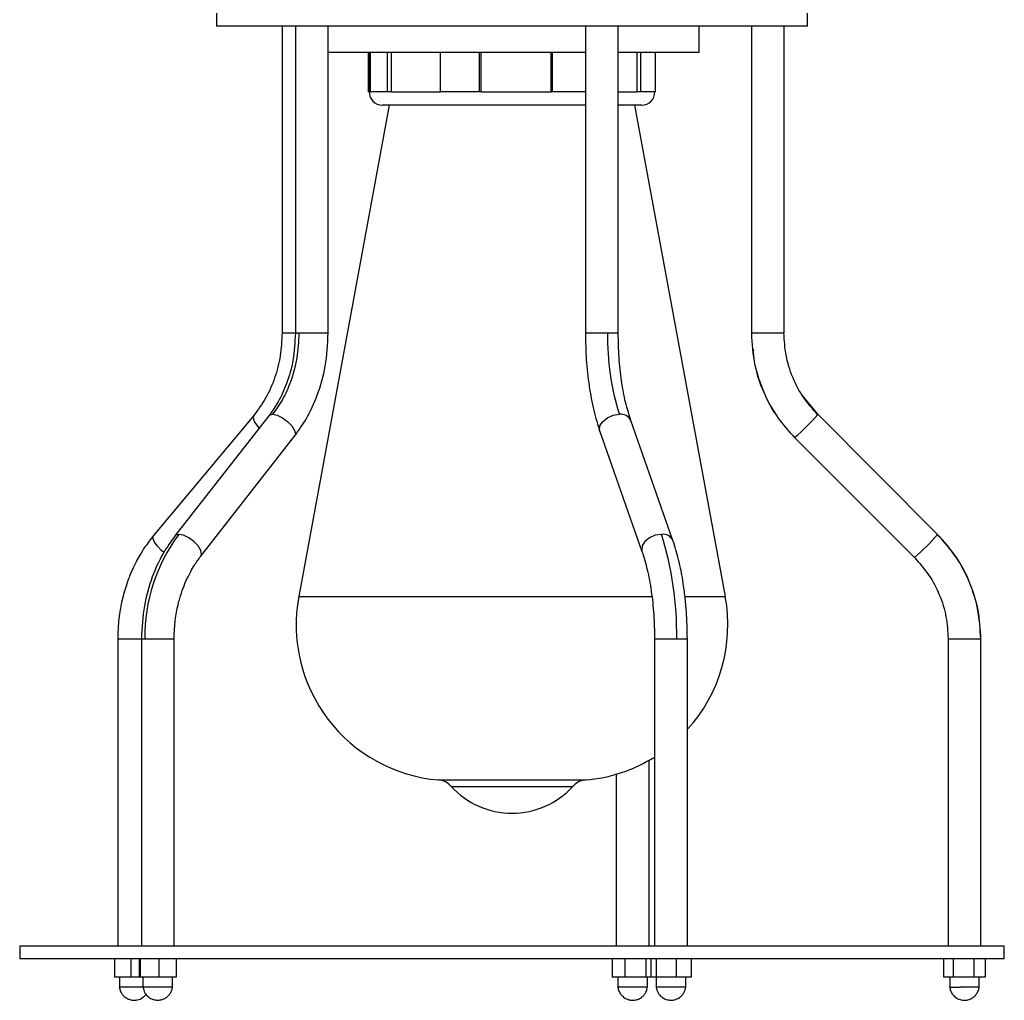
# Model space of a CAD drawing. Header units: millimetres. Extents: x 142 to 1148, y 353 to 845.
# Tile 13 of 139: x 385 to 400, y 353 to 368. Entities that reach past the tile are written whole.
import ezdxf

# ---------------------------------------------------------------- set-up
doc = ezdxf.new("R2010")
doc.units = ezdxf.units.MM

msp = doc.modelspace()

# ---------------------------------------------------------------- linework, layer by layer
at = {"color": 7, "linetype": 'Continuous', "lineweight": 25}
for p, q in [((387.95, 367.965), (387.95, 367.765)), ((396.95, 367.765), (396.95, 367.965)), ((396.95, 367.765), (387.95, 367.765)), ((388.946, 367.765), (388.946, 363.093)), ((389.149, 367.765), (389.149, 363.093)), ((389.649, 363.093), (389.649, 367.765)), ((393.568, 367.765), (393.568, 363.093)), ((394.068, 363.093), (394.068, 367.765)), ((395.3, 367.365), (395.3, 367.765)), ((396.096, 367.765), (396.096, 363.093)), ((396.596, 363.093), (396.596, 367.765)), ((393.568, 367.365), (389.649, 367.365)), ((390.262, 366.765), (390.262, 367.365)), ((390.273, 367.365), (390.273, 366.765)), ((390.293, 366.765), (390.293, 367.365)), ((390.554, 366.765), (390.554, 367.365)), ((390.615, 366.765), (390.615, 367.365)), ((391.361, 366.765), (391.361, 367.365)), ((391.957, 366.765), (391.957, 367.365)), ((391.981, 366.765), (391.981, 367.365)), ((393.04, 367.365), (393.04, 366.765)), ((393.067, 366.765), (393.067, 367.365)), ((395.3, 367.365), (394.068, 367.365)), ((394.349, 367.365), (394.349, 366.765)), ((394.411, 366.765), (394.411, 367.365)), ((394.638, 366.765), (394.638, 367.365)), ((390.273, 366.765), (390.262, 366.765)), ((390.554, 366.765), (390.293, 366.765)), ((390.615, 366.765), (390.554, 366.765)), ((391.957, 366.765), (391.361, 366.765)), ((391.981, 366.765), (391.957, 366.765)), ((391.981, 366.765), (393.04, 366.765)), ((393.067, 366.765), (393.04, 366.765)), ((393.568, 366.765), (393.067, 366.765)), ((394.411, 366.765), (394.349, 366.765)), ((394.638, 366.765), (394.411, 366.765)), ((390.576, 366.565), (389.2, 359.081)), ((393.568, 366.565), (390.473, 366.565)), ((394.427, 366.565), (394.068, 366.565)), ((395.7, 359.081), (394.323, 366.565)), ((388.515, 361.839), (386.99, 360.011)), ((388.744, 361.833), (387.314, 360.005)), ((388.744, 361.833), (388.746, 361.835)), ((398.934, 360.027), (397.108, 361.856)), ((397.108, 361.856), (397.108, 361.856)), ((394.901, 359.933), (394.26, 361.762)), ((387.708, 359.696), (389.138, 361.525)), ((393.788, 361.596), (394.43, 359.768)), ((396.754, 361.502), (398.581, 359.674)), ((387.316, 360.006), (387.314, 360.005)), ((398.581, 359.674), (398.581, 359.674)), ((386.443, 358.436), (386.443, 353.765)), ((386.803, 358.436), (386.803, 353.765)), ((387.303, 353.765), (387.303, 358.436)), ((394.621, 358.436), (394.621, 353.765)), ((395.121, 353.765), (395.121, 358.436)), ((399.093, 358.436), (399.093, 353.765)), ((399.593, 353.765), (399.593, 358.436)), ((394.538, 353.765), (394.538, 356.589)), ((394.038, 356.376), (394.038, 353.765)), ((384.95, 353.765), (384.95, 353.565)), ((384.95, 353.765), (399.95, 353.765)), ((399.95, 353.565), (399.95, 353.765)), ((399.95, 353.565), (384.95, 353.565)), ((386.395, 353.565), (386.395, 353.285)), ((386.641, 353.565), (386.641, 353.285)), ((386.771, 353.565), (386.771, 353.285)), ((386.785, 353.565), (386.785, 353.285)), ((387.067, 353.565), (387.067, 353.285)), ((387.335, 353.565), (387.335, 353.285)), ((393.974, 353.565), (393.974, 353.285)), ((394.172, 353.285), (394.172, 353.565)), ((394.486, 353.565), (394.486, 353.285)), ((394.565, 353.565), (394.565, 353.285)), ((394.645, 353.565), (394.645, 353.285)), ((394.951, 353.565), (394.951, 353.285)), ((395.177, 353.565), (395.177, 353.285)), ((399.026, 353.285), (399.026, 353.565)), ((399.168, 353.565), (399.168, 353.285)), ((399.485, 353.565), (399.485, 353.285)), ((399.66, 353.565), (399.66, 353.285)), ((386.641, 353.285), (386.395, 353.285)), ((386.468, 353.285), (386.468, 353.135)), ((386.771, 353.285), (386.641, 353.285)), ((386.785, 353.285), (386.771, 353.285)), ((387.067, 353.285), (386.785, 353.285)), ((386.828, 353.285), (386.828, 353.135)), ((387.335, 353.285), (387.067, 353.285)), ((387.278, 353.135), (387.278, 353.285)), ((394.172, 353.285), (393.974, 353.285)), ((394.063, 353.285), (394.063, 353.135)), ((394.486, 353.285), (394.172, 353.285)), ((394.565, 353.285), (394.486, 353.285)), ((394.513, 353.135), (394.513, 353.285)), ((394.645, 353.285), (394.565, 353.285)), ((394.951, 353.285), (394.645, 353.285)), ((394.646, 353.285), (394.646, 353.135)), ((395.177, 353.285), (394.951, 353.285)), ((395.096, 353.135), (395.096, 353.285)), ((399.168, 353.285), (399.026, 353.285)), ((399.118, 353.285), (399.118, 353.135)), ((399.485, 353.285), (399.168, 353.285)), ((399.66, 353.285), (399.485, 353.285)), ((399.568, 353.135), (399.568, 353.285)), ((387.278, 353.135), (386.828, 353.135))]:
    msp.add_line(p, q, dxfattribs=at)
at = {"color": 8, "linetype": 'Continuous', "lineweight": 25}
for p, q in [((390.273, 366.765), (390.293, 366.765)), ((390.615, 366.765), (391.361, 366.765)), ((394.068, 366.765), (394.349, 366.765)), ((389.149, 363.093), (388.946, 363.093)), ((389.204, 363.093), (389.149, 363.093)), ((389.649, 363.093), (389.204, 363.093)), ((393.906, 363.093), (393.568, 363.093)), ((394.068, 363.093), (393.906, 363.093)), ((396.596, 363.093), (396.096, 363.093)), ((396.096, 363.093), (396.096, 363.093)), ((397.108, 361.856), (396.871, 362.15)), ((396.754, 361.502), (396.754, 361.502)), ((389.2, 359.081), (394.588, 359.081)), ((395.099, 359.081), (395.7, 359.081)), ((386.443, 358.436), (386.803, 358.436)), ((386.803, 358.436), (386.857, 358.436)), ((386.857, 358.436), (387.303, 358.436)), ((394.621, 358.436), (394.959, 358.436)), ((394.959, 358.436), (395.121, 358.436)), ((399.093, 358.436), (399.593, 358.436)), ((399.093, 358.436), (399.093, 358.436)), ((391.328, 356.288), (393.572, 356.288)), ((391.524, 356.191), (393.375, 356.191))]:
    msp.add_line(p, q, dxfattribs=at)
at = {"color": 8, "linetype": 'Continuous', "lineweight": 25, "flags": 128}
for points in [[(388.516, 361.84), (388.505, 361.804), (388.523, 361.747), (388.569, 361.679), (388.599, 361.647)], [(388.746, 361.835), (388.754, 361.842), (388.803, 361.856)], [(388.803, 361.856), (388.873, 361.842), (388.954, 361.804), (389.032, 361.747), (389.097, 361.679), (389.138, 361.611), (389.149, 361.554), (389.137, 361.523)], [(393.788, 361.596), (393.784, 361.611), (393.79, 361.679), (393.831, 361.747), (393.902, 361.804), (393.992, 361.842), (394.086, 361.856)], [(387.147, 359.754), (387.111, 359.783), (387.044, 359.851), (386.998, 359.918), (386.98, 359.976), (386.99, 360.011)], [(387.373, 360.027), (387.324, 360.014), (387.316, 360.006)], [(387.708, 359.697), (387.719, 359.726), (387.708, 359.783), (387.667, 359.851), (387.602, 359.918), (387.524, 359.976), (387.443, 360.014), (387.373, 360.027)], [(394.728, 360.027), (394.633, 360.014), (394.544, 359.976), (394.473, 359.918), (394.431, 359.851), (394.426, 359.783), (394.43, 359.767)]]:
    msp.add_lwpolyline(points, dxfattribs=at)
at = {"color": 7, "linetype": 'Continuous', "lineweight": 25}
for centre, radius, start, end in [((390.473, 366.765), 0.2, 180, 270), ((394.427, 366.765), 0.2, 270, 0), ((397.796, 363.027), 3.891, 179.0235, 197.5183), ((389.454, 358.474), 2.597, 143.2662, 180.8329), ((389.957, 358.522), 5.002, 359.0235, 17.5183), ((396.499, 362.107), 3.202, 310.5531, 319.5035), ((391.533, 358.651), 2.372, 169.5807, 265.0349), ((393.366, 358.651), 2.372, 317.7033, 10.4193), ((393.366, 358.651), 2.372, 274.9651, 301.9321), ((391.302, 355.989), 0.3, 42.2134, 85.0349), ((393.598, 355.989), 0.3, 94.9651, 137.7866), ((392.45, 357.031), 1.25, 222.2134, 317.7866)]:
    msp.add_arc(centre, radius, start, end, dxfattribs=at)
at = {"color": 8, "linetype": 'Continuous', "lineweight": 25}
for centre, radius, start, end in [((394.107, 361.688), 0.17, 25.9487, 97.258), ((394.627, 363.983), 3.269, 310.6147, 319.3853), ((394.749, 359.859), 0.17, 25.913, 97.2617)]:
    msp.add_arc(centre, radius, start, end, dxfattribs=at)
at = {"color": 7, "linetype": 'Continuous', "lineweight": 25}
for points, knots in [([(388.946, 363.093), (388.94, 362.977), (388.93, 362.744), (388.841, 362.408), (388.707, 362.097), (388.579, 361.925), (388.516, 361.84)], [0, 0, 0, 0, 0.248582, 0.501313, 0.753378, 1, 1, 1, 1]), ([(389.149, 363.093), (389.142, 362.954), (389.128, 362.689), (389.027, 362.335), (388.899, 362.05), (388.794, 361.902), (388.746, 361.835)], [0, 0, 0, 0, 0.2957184, 0.5646255, 0.8002749, 1, 1, 1, 1]), ([(389.204, 363.093), (389.198, 362.966), (389.185, 362.709), (389.089, 362.368), (388.961, 362.079), (388.855, 361.93), (388.803, 361.856)], [0, 0, 0, 0, 0.2776105, 0.5605791, 0.7823896, 1, 1, 1, 1]), ([(389.137, 361.523), (389.199, 361.611), (389.336, 361.801), (389.498, 362.16), (389.624, 362.598), (389.641, 362.923), (389.649, 363.093)], [0, 0, 0, 0, 0.201815, 0.438361, 0.70662, 1, 1, 1, 1]), ([(393.568, 363.093), (393.571, 362.957), (393.576, 362.683), (393.621, 362.284), (393.69, 361.91), (393.755, 361.7), (393.788, 361.596)], [0, 0, 0, 0, 0.246273, 0.498258, 0.751128, 1, 1, 1, 1]), ([(394.26, 361.762), (394.232, 361.851), (394.175, 362.033), (394.115, 362.363), (394.076, 362.72), (394.071, 362.97), (394.068, 363.093)], [0, 0, 0, 0, 0.246142, 0.498074, 0.750983, 1, 1, 1, 1]), ([(396.096, 363.093), (396.106, 362.93), (396.127, 362.599), (396.284, 362.161), (396.494, 361.789), (396.668, 361.597), (396.754, 361.502)], [0, 0, 0, 0, 0.27761, 0.560579, 0.78239, 1, 1, 1, 1]), ([(397.106, 361.852), (397.03, 361.937), (396.877, 362.109), (396.717, 362.418), (396.612, 362.75), (396.599, 362.979), (396.593, 363.093)], [0, 0, 0, 0, 0.2475604, 0.4999805, 0.7524106, 1, 1, 1, 1]), ([(396.123, 362.847), (396.127, 362.784), (396.142, 362.573), (396.265, 362.233), (396.386, 361.955), (396.482, 361.839), (396.483, 361.838)], [0, 0, 0, 0, 0.174451, 0.584631, 0.994824, 1, 1, 1, 1]), ([(386.99, 360.011), (386.945, 359.954), (386.87, 359.859), (386.784, 359.721), (386.72, 359.605), (386.669, 359.499), (386.625, 359.397), (386.586, 359.293), (386.549, 359.18), (386.516, 359.056), (386.49, 358.936), (386.468, 358.808), (386.448, 358.641), (386.445, 358.513), (386.443, 358.436)], [0, 0, 0, 0, 0.133097, 0.22169, 0.292363, 0.369896, 0.432094, 0.488704, 0.56579, 0.640801, 0.711158, 0.779094, 0.867289, 1, 1, 1, 1]), ([(387.316, 360.006), (387.253, 359.919), (387.117, 359.728), (386.955, 359.37), (386.829, 358.931), (386.812, 358.606), (386.803, 358.436)], [0, 0, 0, 0, 0.201815, 0.438361, 0.70662, 1, 1, 1, 1]), ([(399.59, 358.436), (399.581, 358.582), (399.565, 358.876), (399.431, 359.3), (399.226, 359.696), (399.03, 359.915), (398.933, 360.024)], [0, 0, 0, 0, 0.247563, 0.499985, 0.752414, 1, 1, 1, 1]), ([(399.593, 358.436), (399.584, 358.582), (399.568, 358.877), (399.433, 359.302), (399.228, 359.698), (399.032, 359.918), (398.934, 360.027)], [0, 0, 0, 0, 0.2475749, 0.5, 0.7524251, 1, 1, 1, 1]), ([(395.121, 358.436), (395.12, 358.509), (395.119, 358.63), (395.111, 358.787), (395.103, 358.909), (395.092, 359.02), (395.08, 359.131), (395.062, 359.261), (395.04, 359.399), (395.016, 359.519), (394.995, 359.609), (394.975, 359.692), (394.944, 359.805), (394.917, 359.886), (394.901, 359.933)], [0, 0, 0, 0, 0.132341, 0.220377, 0.288106, 0.358077, 0.428758, 0.499754, 0.610348, 0.703182, 0.747926, 0.802644, 0.885248, 1, 1, 1, 1]), ([(394.43, 359.768), (394.458, 359.678), (394.515, 359.496), (394.574, 359.166), (394.614, 358.809), (394.619, 358.56), (394.621, 358.436)], [0, 0, 0, 0, 0.246142, 0.498074, 0.750983, 1, 1, 1, 1]), ([(387.303, 358.436), (387.305, 358.509), (387.308, 358.626), (387.328, 358.781), (387.349, 358.9), (387.374, 359.003), (387.407, 359.119), (387.451, 359.245), (387.505, 359.367), (387.559, 359.472), (387.621, 359.579), (387.676, 359.652), (387.708, 359.696)], [0, 0, 0, 0, 0.154074, 0.248381, 0.334245, 0.414543, 0.478268, 0.596486, 0.71019, 0.779548, 0.867699, 1, 1, 1, 1]), ([(398.581, 359.674), (398.657, 359.589), (398.809, 359.418), (398.969, 359.11), (399.074, 358.779), (399.087, 358.55), (399.093, 358.436)], [0, 0, 0, 0, 0.2475749, 0.5, 0.7524251, 1, 1, 1, 1]), ([(386.467, 353.139), (386.471, 353.12), (386.477, 353.082), (386.504, 353.032), (386.537, 352.995), (386.574, 352.967), (386.617, 352.946), (386.675, 352.932), (386.748, 352.936), (386.812, 352.965), (386.854, 353), (386.868, 353.02), (386.873, 353.026)], [0, 0, 0, 0, 0.107379, 0.213558, 0.307723, 0.380389, 0.468844, 0.57361, 0.703364, 0.865754, 0.958085, 1, 1, 1, 1]), ([(386.825, 353.135), (386.825, 353.135), (386.816, 353.135), (386.793, 353.135), (386.747, 353.135), (386.683, 353.135), (386.608, 353.135), (386.542, 353.135), (386.494, 353.135), (386.469, 353.135), (386.47, 353.135), (386.471, 353.135)], [0, 0, 0, 0, 0.000668, 0.076657, 0.152647, 0.306282, 0.459918, 0.613553, 0.767188, 0.920823, 1, 1, 1, 1]), ([(386.829, 353.135), (386.83, 353.126), (386.833, 353.104), (386.847, 353.067), (386.868, 353.029), (386.904, 352.987), (386.954, 352.954), (387.021, 352.934), (387.083, 352.934), (387.138, 352.95), (387.183, 352.974), (387.223, 353.009), (387.253, 353.053), (387.273, 353.099), (387.277, 353.13), (387.279, 353.145)], [0, 0, 0, 0, 0.042715, 0.107335, 0.173312, 0.23785, 0.351187, 0.437835, 0.550274, 0.620355, 0.696783, 0.776325, 0.855365, 0.930647, 1, 1, 1, 1]), ([(394.062, 353.146), (394.063, 353.137), (394.065, 353.118), (394.076, 353.078), (394.098, 353.034), (394.131, 352.997), (394.173, 352.964), (394.227, 352.94), (394.296, 352.931), (394.363, 352.944), (394.416, 352.971), (394.456, 353.007), (394.486, 353.047), (394.508, 353.097), (394.512, 353.13), (394.514, 353.146)], [0, 0, 0, 0, 0.043679, 0.08976, 0.180669, 0.255666, 0.308671, 0.410912, 0.510277, 0.608465, 0.70516, 0.768187, 0.844502, 0.924888, 1, 1, 1, 1]), ([(394.511, 353.135), (394.511, 353.135), (394.513, 353.135), (394.502, 353.135), (394.477, 353.135), (394.423, 353.135), (394.354, 353.135), (394.277, 353.135), (394.202, 353.135), (394.148, 353.135), (394.117, 353.135), (394.091, 353.135), (394.066, 353.135), (394.065, 353.135), (394.064, 353.135)], [0, 0, 0, 0, 0.031335, 0.07921, 0.184548, 0.289885, 0.395224, 0.500562, 0.605899, 0.711238, 0.76334, 0.789323, 0.894661, 1, 1, 1, 1]), ([(394.646, 353.138), (394.648, 353.122), (394.654, 353.09), (394.679, 353.035), (394.722, 352.985), (394.784, 352.949), (394.851, 352.932), (394.927, 352.937), (394.991, 352.965), (395.038, 353.006), (395.068, 353.046), (395.089, 353.091), (395.094, 353.123), (395.097, 353.138)], [0, 0, 0, 0, 0.072847, 0.145724, 0.271553, 0.365673, 0.467208, 0.574993, 0.704401, 0.778783, 0.855072, 0.929773, 1, 1, 1, 1]), ([(395.088, 353.135), (395.079, 353.135), (395.061, 353.135), (395.005, 353.135), (394.937, 353.135), (394.873, 353.135), (394.823, 353.135), (394.775, 353.135), (394.72, 353.135), (394.672, 353.135), (394.647, 353.135), (394.649, 353.135), (394.649, 353.135)], [0, 0, 0, 0, 0.117383, 0.234766, 0.352148, 0.469531, 0.527591, 0.58565, 0.703032, 0.820415, 0.937799, 1, 1, 1, 1]), ([(395.093, 353.135), (395.094, 353.135), (395.095, 353.135), (395.09, 353.135), (395.088, 353.135)], [0, 0, 0, 0, 0.590358, 1, 1, 1, 1]), ([(399.117, 353.148), (399.117, 353.14), (399.119, 353.122), (399.129, 353.084), (399.149, 353.04), (399.18, 353.002), (399.221, 352.968), (399.275, 352.941), (399.345, 352.931), (399.411, 352.942), (399.464, 352.967), (399.504, 353), (399.537, 353.042), (399.557, 353.088), (399.567, 353.124), (399.568, 353.14), (399.569, 353.148)], [0, 0, 0, 0, 0.040969, 0.084676, 0.172234, 0.245786, 0.298065, 0.400301, 0.502562, 0.598862, 0.687285, 0.750279, 0.831526, 0.918775, 0.960788, 1, 1, 1, 1]), ([(399.121, 353.135), (399.12, 353.135), (399.116, 353.135), (399.144, 353.135), (399.2, 353.135), (399.255, 353.135), (399.283, 353.135)], [0, 0, 0, 0, 0.0790608, 0.3860405, 0.6930203, 1, 1, 1, 1]), ([(399.565, 353.135), (399.565, 353.135), (399.564, 353.135), (399.524, 353.135), (399.457, 353.135), (399.371, 353.135), (399.312, 353.135), (399.283, 353.135)], [0, 0, 0, 0, 0.159523, 0.369643, 0.579762, 0.789881, 1, 1, 1, 1])]:
    msp.add_open_spline(points, degree=3, knots=knots, dxfattribs=at)

doc.saveas('drawing.dxf')
